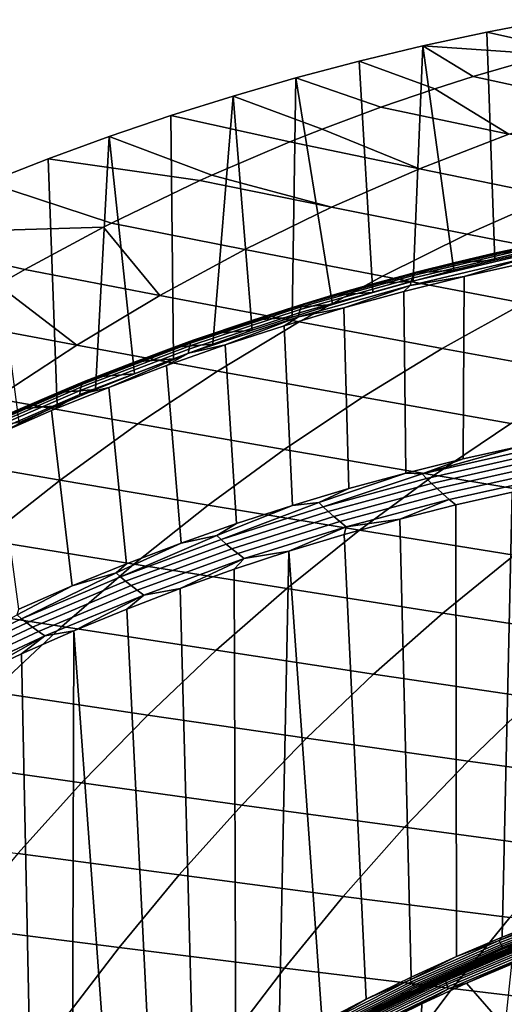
# Model space of a CAD drawing. Header units: metres. Extents: x -240 to 45, y -77 to 27.
# Tile 205 of 256: x -225.97 to -222.08, y 13.46 to 21.35. Entities that reach past the tile are written whole.
import ezdxf

# ---------------------------------------------------------------- set-up
doc = ezdxf.new("R2010")
doc.units = ezdxf.units.M
doc.layers.add('solid_102011X2', color=7, linetype='CONTINUOUS')

msp = doc.modelspace()

# ---------------------------------------------------------------- linework, layer by layer
at = {"layer": 'solid_102011X2'}
for points in [[(-221.708755, 21.347816, 276.568054), (-222.223923, 21.24888, 276.696503), (-221.585342, 21.106953, 277.825378), (-220.830841, 21.288668, 277.424194)], [(-221.830582, 19.495523, 276.59845), (-222.15976, 19.419834, 276.680511), (-222.223923, 21.24888, 276.696503), (-221.708755, 21.347816, 276.568054)], [(-222.223923, 21.24888, 276.696503), (-222.736816, 21.138071, 276.824402), (-221.725632, 21.069361, 277.899963), (-221.585342, 21.106953, 277.825378)], [(-222.15976, 19.419834, 276.680511), (-222.48732, 19.339031, 276.762177), (-222.736816, 21.138071, 276.824402), (-222.223923, 21.24888, 276.696503)], [(-222.736816, 21.138071, 276.824402), (-223.246826, 21.015537, 276.951538), (-222.640366, 20.7943, 278.386322), (-222.332825, 20.892637, 278.222809)], [(-222.813293, 19.253098, 276.843445), (-223.137726, 19.162016, 276.924347), (-223.246826, 21.015537, 276.951538), (-222.736816, 21.138071, 276.824402)], [(-222.48732, 19.339031, 276.762177), (-222.813293, 19.253098, 276.843445), (-222.736816, 21.138071, 276.824402)], [(-222.736816, 21.138071, 276.824402), (-222.332825, 20.892637, 278.222809), (-221.725632, 21.069361, 277.899963)], [(-223.246826, 21.015537, 276.951538), (-223.753433, 20.881374, 277.07785), (-223.072067, 20.646034, 278.615875), (-222.640366, 20.7943, 278.386322)], [(-223.137726, 19.162016, 276.924347), (-223.460785, 19.065748, 277.004883), (-223.753433, 20.881374, 277.07785), (-223.246826, 21.015537, 276.951538)], [(-221.725632, 21.069361, 277.899963), (-222.332825, 20.892637, 278.222809), (-221.32457, 20.674364, 279.943176)], [(-223.753433, 20.881374, 277.07785), (-224.25621, 20.735771, 277.203217), (-223.541275, 20.471081, 278.865356), (-223.072067, 20.646034, 278.615875)], [(-223.782593, 18.964245, 277.085144), (-224.102386, 18.857769, 277.164856), (-224.25621, 20.735771, 277.203217), (-223.753433, 20.881374, 277.07785)], [(-223.460785, 19.065748, 277.004883), (-223.782593, 18.964245, 277.085144), (-223.753433, 20.881374, 277.07785)], [(-221.32457, 20.674364, 279.943176), (-222.332825, 20.892637, 278.222809), (-222.640366, 20.7943, 278.386322), (-222.048721, 20.428923, 280.343933)], [(-222.640366, 20.7943, 278.386322), (-223.072067, 20.646034, 278.615875), (-222.048721, 20.428923, 280.343933)], [(-224.25621, 20.735771, 277.203217), (-224.754517, 20.578939, 277.327454), (-223.801941, 20.367538, 279.003967), (-223.541275, 20.471081, 278.865356)], [(-224.419586, 18.746517, 277.243958), (-224.734497, 18.630381, 277.322479), (-224.754517, 20.578939, 277.327454), (-224.25621, 20.735771, 277.203217)], [(-224.102386, 18.857769, 277.164856), (-224.419586, 18.746517, 277.243958), (-224.25621, 20.735771, 277.203217)], [(-222.048721, 20.428923, 280.343933), (-223.072067, 20.646034, 278.615875), (-223.541275, 20.471081, 278.865356), (-222.763611, 20.151966, 280.739532)], [(-224.754517, 20.578939, 277.327454), (-225.248459, 20.410896, 277.450623), (-224.426208, 20.100655, 279.335876), (-223.801941, 20.367538, 279.003967)], [(-224.734497, 18.630381, 277.322479), (-225.046997, 18.50946, 277.400391), (-225.248459, 20.410896, 277.450623), (-224.754517, 20.578939, 277.327454)], [(-223.541275, 20.471081, 278.865356), (-223.801941, 20.367538, 279.003967), (-222.763611, 20.151966, 280.739532)], [(-225.248459, 20.410896, 277.450623), (-225.738052, 20.231668, 277.572693), (-224.521317, 20.057606, 279.386444), (-224.426208, 20.100655, 279.335876)], [(-225.356934, 18.383862, 277.477661), (-225.664337, 18.25355, 277.554291), (-225.738052, 20.231668, 277.572693), (-225.248459, 20.410896, 277.450623)], [(-225.046997, 18.50946, 277.400391), (-225.356934, 18.383862, 277.477661), (-225.248459, 20.410896, 277.450623)], [(-222.763611, 20.151966, 280.739532), (-223.801941, 20.367538, 279.003967), (-224.426208, 20.100655, 279.335876), (-223.468155, 19.843943, 281.129395)], [(-220.990967, 20.208218, 282.064026), (-222.048721, 20.428923, 280.343933), (-222.763611, 20.151966, 280.739532), (-221.691269, 19.933151, 282.466034)], [(-225.738052, 20.231668, 277.572693), (-226.22287, 20.041445, 277.693573), (-225.229126, 19.716663, 279.762787), (-224.521317, 20.057606, 279.386444)], [(-225.664337, 18.25355, 277.554291), (-225.969482, 18.118412, 277.630371), (-226.22287, 20.041445, 277.693573), (-225.738052, 20.231668, 277.572693)], [(-221.691269, 19.933151, 282.466034), (-222.763611, 20.151966, 280.739532), (-223.468155, 19.843943, 281.129395), (-222.381332, 19.627401, 282.862122)], [(-223.468155, 19.843943, 281.129395), (-224.521317, 20.057606, 279.386444), (-225.229126, 19.716663, 279.762787), (-224.161255, 19.505314, 281.512939)], [(-224.426208, 20.100655, 279.335876), (-224.521317, 20.057606, 279.386444), (-223.468155, 19.843943, 281.129395)], [(-226.22287, 20.041445, 277.693573), (-227.176895, 19.628592, 277.931427), (-225.293076, 19.684034, 279.796814), (-225.229126, 19.716663, 279.762787)], [(-220.586884, 19.711678, 284.183899), (-221.691269, 19.933151, 282.466034), (-222.381332, 19.627401, 282.862122), (-221.262894, 19.408516, 284.585205)], [(-222.381332, 19.627401, 282.862122), (-223.468155, 19.843943, 281.129395), (-224.161255, 19.505314, 281.512939), (-223.060135, 19.29143, 283.25174)], [(-227.176895, 19.628592, 277.931427), (-225.924332, 19.345211, 280.132446), (-225.293076, 19.684034, 279.796814)], [(-225.293076, 19.684034, 279.796814), (-225.924332, 19.345211, 280.132446), (-224.841858, 19.136612, 281.889526)], [(-224.161255, 19.505314, 281.512939), (-225.229126, 19.716663, 279.762787), (-225.293076, 19.684034, 279.796814), (-224.841858, 19.136612, 281.889526)], [(-227.176895, 19.628592, 277.931427), (-228.107513, 19.174034, 278.163452), (-226.139847, 19.222387, 280.24704), (-225.924332, 19.345211, 280.132446)], [(-221.262894, 19.408516, 284.585205), (-222.381332, 19.627401, 282.862122), (-223.060135, 19.29143, 283.25174), (-221.927811, 19.075504, 284.979889)], [(-223.060135, 19.29143, 283.25174), (-224.161255, 19.505314, 281.512939), (-224.841858, 19.136612, 281.889526), (-223.726608, 18.925768, 283.634277)], [(-222.822235, 19.277077, 275.598694), (-222.812546, 19.298496, 275.649719), (-221.905579, 19.511232, 275.423584), (-221.916229, 19.489689, 275.372803)], [(-222.812546, 19.298496, 275.649719), (-222.80159, 19.313986, 275.702576), (-221.893921, 19.526812, 275.476257), (-221.905579, 19.511232, 275.423584)], [(-222.80159, 19.313986, 275.702576), (-222.789474, 19.323351, 275.756592), (-221.881378, 19.536232, 275.530182), (-221.893921, 19.526812, 275.476257)], [(-221.881378, 19.536232, 275.530182), (-222.789474, 19.323351, 275.756592), (-222.162399, 19.475012, 275.657928)], [(-222.488953, 19.39843, 275.739349), (-222.15976, 19.419834, 276.680511), (-221.830582, 19.495523, 276.59845), (-222.162399, 19.475012, 275.657928)], [(-222.162399, 19.475012, 275.657928), (-221.830582, 19.495523, 276.59845), (-221.499954, 19.566032, 276.515991), (-221.834412, 19.546486, 275.576141)], [(-221.881378, 19.536232, 275.530182), (-222.162399, 19.475012, 275.657928), (-221.834412, 19.546486, 275.576141)], [(-222.837296, 19.217594, 275.504669), (-222.830521, 19.249994, 275.55014), (-221.925751, 19.462452, 275.324554), (-221.93399, 19.429865, 275.279449)], [(-221.93399, 19.429865, 275.279449), (-222.404678, 19.288736, 275.353912), (-222.837296, 19.217594, 275.504669)], [(-222.830521, 19.249994, 275.55014), (-222.822235, 19.277077, 275.598694), (-221.916229, 19.489689, 275.372803), (-221.925751, 19.462452, 275.324554)], [(-222.813995, 19.316765, 275.820374), (-222.48732, 19.339031, 276.762177), (-222.15976, 19.419834, 276.680511), (-222.488953, 19.39843, 275.739349)], [(-222.789474, 19.323351, 275.756592), (-222.488953, 19.39843, 275.739349), (-222.162399, 19.475012, 275.657928)], [(-221.93399, 19.429865, 275.279449), (-221.91684, 19.397684, 275.2323), (-222.404678, 19.288736, 275.353912)], [(-224.841858, 19.136612, 281.889526), (-225.924332, 19.345211, 280.132446), (-226.139847, 19.222387, 280.24704), (-225.508896, 18.73843, 282.258636)], [(-223.137436, 19.230055, 275.901031), (-222.813293, 19.253098, 276.843445), (-222.48732, 19.339031, 276.762177), (-222.813995, 19.316765, 275.820374)], [(-222.789474, 19.323351, 275.756592), (-222.813995, 19.316765, 275.820374), (-222.488953, 19.39843, 275.739349)], [(-221.951828, 17.928789, 273.687744), (-222.414169, 17.826365, 273.80304), (-222.404678, 19.288736, 275.353912), (-221.91684, 19.397684, 275.2323)], [(-221.927811, 19.075504, 284.979889), (-223.060135, 19.29143, 283.25174), (-223.726608, 18.925768, 283.634277), (-222.580597, 18.713177, 285.367371)], [(-223.725647, 18.997839, 275.773315), (-223.718582, 19.024706, 275.822174), (-222.822235, 19.277077, 275.598694), (-222.830521, 19.249994, 275.55014)], [(-223.718582, 19.024706, 275.822174), (-223.709869, 19.045956, 275.873444), (-222.812546, 19.298496, 275.649719), (-222.822235, 19.277077, 275.598694)], [(-223.709869, 19.045956, 275.873444), (-223.699615, 19.061319, 275.926483), (-222.80159, 19.313986, 275.702576), (-222.812546, 19.298496, 275.649719)], [(-223.699615, 19.061319, 275.926483), (-223.687927, 19.07061, 275.980591), (-222.789474, 19.323351, 275.756592), (-222.80159, 19.313986, 275.702576)], [(-222.789474, 19.323351, 275.756592), (-223.687927, 19.07061, 275.980591), (-222.813995, 19.316765, 275.820374)], [(-223.687927, 19.07061, 275.980591), (-223.137436, 19.230055, 275.901031), (-222.813995, 19.316765, 275.820374)], [(-222.414169, 17.826365, 273.80304), (-222.873322, 17.712996, 273.917511), (-222.889206, 19.168411, 275.474731), (-222.404678, 19.288736, 275.353912)], [(-222.837296, 19.217594, 275.504669), (-222.404678, 19.288736, 275.353912), (-222.889206, 19.168411, 275.474731)], [(-226.139847, 19.222387, 280.24704), (-226.605774, 18.943897, 280.494781), (-225.508896, 18.73843, 282.258636)], [(-223.730957, 18.965694, 275.727478), (-223.725647, 18.997839, 275.773315), (-222.830521, 19.249994, 275.55014), (-222.837296, 19.217594, 275.504669)], [(-222.837296, 19.217594, 275.504669), (-223.370102, 19.036823, 275.594666), (-223.730957, 18.965694, 275.727478)], [(-223.687927, 19.07061, 275.980591), (-223.459152, 19.138338, 275.981232), (-223.137436, 19.230055, 275.901031)], [(-223.459152, 19.138338, 275.981232), (-223.137726, 19.162016, 276.924347), (-222.813293, 19.253098, 276.843445), (-223.137436, 19.230055, 275.901031)], [(-222.837296, 19.217594, 275.504669), (-222.889206, 19.168411, 275.474731), (-223.370102, 19.036823, 275.594666)], [(-223.726608, 18.925768, 283.634277), (-224.841858, 19.136612, 281.889526), (-225.508896, 18.73843, 282.258636), (-224.379745, 18.531006, 284.009155)], [(-223.779099, 19.041641, 276.061005), (-223.460785, 19.065748, 277.004883), (-223.137726, 19.162016, 276.924347), (-223.459152, 19.138338, 275.981232)], [(-223.687927, 19.07061, 275.980591), (-223.779099, 19.041641, 276.061005), (-223.459152, 19.138338, 275.981232)], [(-222.873322, 17.712996, 273.917511), (-223.328979, 17.588789, 274.031128), (-223.370102, 19.036823, 275.594666), (-222.889206, 19.168411, 275.474731)], [(-224.609467, 18.706244, 275.993683), (-224.603622, 18.732836, 276.042847), (-223.718582, 19.024706, 275.822174), (-223.725647, 18.997839, 275.773315)], [(-224.603622, 18.732836, 276.042847), (-224.595871, 18.753868, 276.09436), (-223.709869, 19.045956, 275.873444), (-223.718582, 19.024706, 275.822174)], [(-224.595871, 18.753868, 276.09436), (-224.586304, 18.769075, 276.147552), (-223.699615, 19.061319, 275.926483), (-223.709869, 19.045956, 275.873444)], [(-224.586304, 18.769075, 276.147552), (-224.575027, 18.778269, 276.201782), (-223.687927, 19.07061, 275.980591), (-223.699615, 19.061319, 275.926483)], [(-223.687927, 19.07061, 275.980591), (-224.575027, 18.778269, 276.201782), (-223.779099, 19.041641, 276.061005)], [(-224.575027, 18.778269, 276.201782), (-224.097137, 18.940014, 276.14032), (-223.779099, 19.041641, 276.061005)], [(-224.097137, 18.940014, 276.14032), (-223.782593, 18.964245, 277.085144), (-223.460785, 19.065748, 277.004883), (-223.779099, 19.041641, 276.061005)], [(-223.328979, 17.588789, 274.031128), (-223.780792, 17.453871, 274.143768), (-223.847092, 18.894102, 275.713593), (-223.370102, 19.036823, 275.594666)], [(-223.730957, 18.965694, 275.727478), (-223.370102, 19.036823, 275.594666), (-223.847092, 18.894102, 275.713593)], [(-220.766373, 18.858021, 286.69809), (-221.927811, 19.075504, 284.979889), (-222.580597, 18.713177, 285.367371), (-221.405914, 18.499289, 287.0896)], [(-225.508896, 18.73843, 282.258636), (-226.605774, 18.943897, 280.494781), (-226.964539, 18.716991, 280.685547), (-226.161377, 18.311365, 282.619659)], [(-224.613312, 18.674427, 275.947479), (-224.609467, 18.706244, 275.993683), (-223.725647, 18.997839, 275.773315), (-223.730957, 18.965694, 275.727478)], [(-223.730957, 18.965694, 275.727478), (-224.31987, 18.740377, 275.831451), (-224.613312, 18.674427, 275.947479)], [(-224.413208, 18.833494, 276.219116), (-224.102386, 18.857769, 277.164856), (-223.782593, 18.964245, 277.085144), (-224.097137, 18.940014, 276.14032)], [(-223.730957, 18.965694, 275.727478), (-223.847092, 18.894102, 275.713593), (-224.31987, 18.740377, 275.831451)], [(-224.575027, 18.778269, 276.201782), (-224.413208, 18.833494, 276.219116), (-224.097137, 18.940014, 276.14032)], [(-222.580597, 18.713177, 285.367371), (-223.726608, 18.925768, 283.634277), (-224.379745, 18.531006, 284.009155), (-223.220276, 18.322121, 285.74704)], [(-223.780792, 17.453871, 274.143768), (-224.2285, 17.308376, 274.255402), (-224.31987, 18.740377, 275.831451), (-223.847092, 18.894102, 275.713593)], [(-224.727219, 18.72212, 276.297394), (-224.419586, 18.746517, 277.243958), (-224.102386, 18.857769, 277.164856), (-224.413208, 18.833494, 276.219116)], [(-224.575027, 18.778269, 276.201782), (-224.727219, 18.72212, 276.297394), (-224.413208, 18.833494, 276.219116)], [(-224.379745, 18.531006, 284.009155), (-225.508896, 18.73843, 282.258636), (-226.161377, 18.311365, 282.619659), (-225.018539, 18.107742, 284.375763)], [(-225.482666, 18.34411, 276.164246), (-225.48027, 18.375528, 276.210785), (-224.609467, 18.706244, 275.993683), (-224.613312, 18.674427, 275.947479)], [(-225.48027, 18.375528, 276.210785), (-225.475632, 18.401787, 276.260254), (-224.603622, 18.732836, 276.042847), (-224.609467, 18.706244, 275.993683)], [(-225.475632, 18.401787, 276.260254), (-225.468842, 18.422554, 276.312012), (-224.595871, 18.753868, 276.09436), (-224.603622, 18.732836, 276.042847)], [(-225.468842, 18.422554, 276.312012), (-225.459961, 18.437569, 276.365387), (-224.586304, 18.769075, 276.147552), (-224.595871, 18.753868, 276.09436)], [(-225.459961, 18.437569, 276.365387), (-225.449112, 18.446646, 276.419708), (-224.575027, 18.778269, 276.201782), (-224.586304, 18.769075, 276.147552)], [(-224.575027, 18.778269, 276.201782), (-225.449112, 18.446646, 276.419708), (-224.727219, 18.72212, 276.297394)], [(-225.449112, 18.446646, 276.419708), (-225.039062, 18.60594, 276.375153), (-224.727219, 18.72212, 276.297394)], [(-225.039062, 18.60594, 276.375153), (-224.734497, 18.630381, 277.322479), (-224.419586, 18.746517, 277.243958), (-224.727219, 18.72212, 276.297394)], [(-224.671783, 17.152447, 274.365906), (-224.788101, 18.575777, 275.948181), (-224.31987, 18.740377, 275.831451), (-224.2285, 17.308376, 274.255402)], [(-224.613312, 18.674427, 275.947479), (-224.31987, 18.740377, 275.831451), (-224.788101, 18.575777, 275.948181)], [(-221.405914, 18.499289, 287.0896), (-222.580597, 18.713177, 285.367371), (-223.220276, 18.322121, 285.74704), (-222.032578, 18.112188, 287.473206)], [(-224.613312, 18.674427, 275.947479), (-225.251511, 18.400457, 276.063721), (-225.482666, 18.34411, 276.164246)], [(-225.348679, 18.485001, 276.452332), (-225.046997, 18.50946, 277.400391), (-224.734497, 18.630381, 277.322479), (-225.039062, 18.60594, 276.375153)], [(-224.613312, 18.674427, 275.947479), (-224.788101, 18.575777, 275.948181), (-225.251511, 18.400457, 276.063721)], [(-225.449112, 18.446646, 276.419708), (-225.348679, 18.485001, 276.452332), (-225.039062, 18.60594, 276.375153)], [(-225.110352, 16.986231, 274.475281), (-225.251511, 18.400457, 276.063721), (-224.788101, 18.575777, 275.948181), (-224.671783, 17.152447, 274.365906)], [(-225.655975, 18.359344, 276.528961), (-225.356934, 18.383862, 277.477661), (-225.046997, 18.50946, 277.400391), (-225.348679, 18.485001, 276.452332)], [(-225.449112, 18.446646, 276.419708), (-225.655975, 18.359344, 276.528961), (-225.348679, 18.485001, 276.452332)], [(-223.220276, 18.322121, 285.74704), (-224.379745, 18.531006, 284.009155), (-225.018539, 18.107742, 284.375763), (-223.845856, 17.902929, 286.118347)], [(-226.336334, 18.006134, 276.424225), (-226.332901, 18.031998, 276.473999), (-225.475632, 18.401787, 276.260254), (-225.48027, 18.375528, 276.210785)], [(-226.332901, 18.031998, 276.473999), (-226.327057, 18.052452, 276.52597), (-225.468842, 18.422554, 276.312012), (-225.475632, 18.401787, 276.260254)], [(-226.327057, 18.052452, 276.52597), (-226.318863, 18.067242, 276.579529), (-225.459961, 18.437569, 276.365387), (-225.468842, 18.422554, 276.312012)], [(-226.318863, 18.067242, 276.579529), (-226.308426, 18.076181, 276.633942), (-225.449112, 18.446646, 276.419708), (-225.459961, 18.437569, 276.365387)], [(-225.449112, 18.446646, 276.419708), (-226.308426, 18.076181, 276.633942), (-225.655975, 18.359344, 276.528961)], [(-225.54393, 16.809879, 274.583374), (-225.709793, 18.21456, 276.177979), (-225.251511, 18.400457, 276.063721), (-225.110352, 16.986231, 274.475281)], [(-225.482666, 18.34411, 276.164246), (-225.251511, 18.400457, 276.063721), (-225.709793, 18.21456, 276.177979)], [(-225.018539, 18.107742, 284.375763), (-226.161377, 18.311365, 282.619659), (-226.798264, 17.856087, 282.972076), (-225.642014, 17.656645, 284.733582)], [(-226.337311, 17.975187, 276.377319), (-226.336334, 18.006134, 276.424225), (-225.48027, 18.375528, 276.210785), (-225.482666, 18.34411, 276.164246)], [(-225.482666, 18.34411, 276.164246), (-226.162674, 18.01825, 276.290894), (-226.337311, 17.975187, 276.377319)], [(-226.308426, 18.076181, 276.633942), (-225.960846, 18.229025, 276.60498), (-225.655975, 18.359344, 276.528961)], [(-225.482666, 18.34411, 276.164246), (-225.709793, 18.21456, 276.177979), (-226.162674, 18.01825, 276.290894)], [(-225.960846, 18.229025, 276.60498), (-225.664337, 18.25355, 277.554291), (-225.356934, 18.383862, 277.477661), (-225.655975, 18.359344, 276.528961)], [(-222.032578, 18.112188, 287.473206), (-223.220276, 18.322121, 285.74704), (-223.845856, 17.902929, 286.118347), (-222.645401, 17.697304, 287.848328)], [(-226.263245, 18.094091, 276.680359), (-225.969482, 18.118412, 277.630371), (-225.664337, 18.25355, 277.554291), (-225.960846, 18.229025, 276.60498)], [(-226.308426, 18.076181, 276.633942), (-226.263245, 18.094091, 276.680359), (-225.960846, 18.229025, 276.60498)], [(-225.972229, 16.623543, 274.690155), (-226.162674, 18.01825, 276.290894), (-225.709793, 18.21456, 276.177979), (-225.54393, 16.809879, 274.583374)], [(-223.845856, 17.902929, 286.118347), (-225.018539, 18.107742, 284.375763), (-225.642014, 17.656645, 284.733582), (-224.456375, 17.456264, 286.480713)], [(-220.818741, 17.901621, 289.188416), (-222.032578, 18.112188, 287.473206), (-222.645401, 17.697304, 287.848328), (-221.419266, 17.491255, 289.566589)], [(-222.741241, 17.706274, 273.846252), (-222.414169, 17.826365, 273.80304), (-221.951828, 17.928789, 273.687744)], [(-221.904556, 17.89806, 273.637665), (-222.741241, 17.706274, 273.846252), (-221.951828, 17.928789, 273.687744)], [(-225.642014, 17.656645, 284.733582), (-226.798264, 17.856087, 282.972076), (-227.418594, 17.373316, 283.315308), (-226.249237, 17.178429, 285.082062)], [(-222.645401, 17.697304, 287.848328), (-223.845856, 17.902929, 286.118347), (-224.456375, 17.456264, 286.480713), (-223.243439, 17.255301, 288.214386)], [(-221.869873, 17.860138, 273.59552), (-222.706192, 17.669962, 273.804016), (-222.741241, 17.706274, 273.846252), (-221.904556, 17.89806, 273.637665)], [(-221.830475, 17.819429, 273.557678), (-222.666412, 17.630995, 273.766113), (-222.706192, 17.669962, 273.804016), (-221.869873, 17.860138, 273.59552)], [(-222.741241, 17.706274, 273.846252), (-222.873322, 17.712996, 273.917511), (-222.414169, 17.826365, 273.80304)], [(-221.786926, 17.776419, 273.524658), (-222.622452, 17.589834, 273.733002), (-222.666412, 17.630995, 273.766113), (-221.830475, 17.819429, 273.557678)], [(-221.739822, 17.731623, 273.496887), (-222.574936, 17.546974, 273.705109), (-222.622452, 17.589834, 273.733002), (-221.786926, 17.776419, 273.524658)], [(-223.56929, 17.4779, 274.052734), (-223.328979, 17.588789, 274.031128), (-222.873322, 17.712996, 273.917511)], [(-223.533905, 17.443169, 274.010406), (-223.56929, 17.4779, 274.052734), (-222.873322, 17.712996, 273.917511), (-222.741241, 17.706274, 273.846252)], [(-222.706192, 17.669962, 273.804016), (-223.533905, 17.443169, 274.010406), (-222.741241, 17.706274, 273.846252)], [(-221.419266, 17.491255, 289.566589), (-222.645401, 17.697304, 287.848328), (-223.243439, 17.255301, 288.214386), (-222.005295, 17.054102, 289.935577)], [(-221.689743, 17.685598, 273.474731), (-222.524445, 17.502951, 273.682831), (-222.574936, 17.546974, 273.705109), (-221.739822, 17.731623, 273.496887)], [(-222.524445, 17.502951, 273.682831), (-221.689743, 17.685598, 273.474731), (-222.020111, 17.560892, 273.553864), (-222.472351, 17.458197, 273.666626)], [(-224.456375, 17.456264, 286.480713), (-225.642014, 17.656645, 284.733582), (-226.249237, 17.178429, 285.082062), (-225.050949, 16.982841, 286.833557)], [(-222.666412, 17.630995, 273.766113), (-223.49379, 17.405914, 273.972382), (-223.533905, 17.443169, 274.010406), (-222.706192, 17.669962, 273.804016)], [(-222.622452, 17.589834, 273.733002), (-223.449493, 17.366573, 273.939209), (-223.49379, 17.405914, 273.972382), (-222.666412, 17.630995, 273.766113)], [(-223.56929, 17.4779, 274.052734), (-223.780792, 17.453871, 274.143768), (-223.328979, 17.588789, 274.031128)], [(-222.574936, 17.546974, 273.705109), (-223.401627, 17.325617, 273.911224), (-223.449493, 17.366573, 273.939209), (-222.622452, 17.589834, 273.733002)], [(-222.524445, 17.502951, 273.682831), (-223.350769, 17.283556, 273.888855), (-223.401627, 17.325617, 273.911224), (-222.574936, 17.546974, 273.705109)], [(-222.100296, 13.994576, 273.573853), (-222.467712, 13.838311, 273.665466), (-222.472351, 17.458197, 273.666626), (-222.020111, 17.560892, 273.553864)], [(-221.728806, 14.140899, 273.481232), (-222.100296, 13.994576, 273.573853), (-222.020111, 17.560892, 273.553864)], [(-223.243439, 17.255301, 288.214386), (-224.456375, 17.456264, 286.480713), (-225.050949, 16.982841, 286.833557), (-223.825821, 16.786879, 288.570831)], [(-224.351471, 17.180017, 274.214233), (-224.387131, 17.213196, 274.256622), (-223.780792, 17.453871, 274.143768), (-223.56929, 17.4779, 274.052734)], [(-224.387131, 17.213196, 274.256622), (-224.2285, 17.308376, 274.255402), (-223.780792, 17.453871, 274.143768)], [(-223.533905, 17.443169, 274.010406), (-224.351471, 17.180017, 274.214233), (-223.56929, 17.4779, 274.052734)], [(-223.49379, 17.405914, 273.972382), (-224.311066, 17.144444, 274.176178), (-224.351471, 17.180017, 274.214233), (-223.533905, 17.443169, 274.010406)], [(-222.524445, 17.502951, 273.682831), (-222.921387, 17.344835, 273.778564), (-223.350769, 17.283556, 273.888855)], [(-222.524445, 17.502951, 273.682831), (-222.472351, 17.458197, 273.666626), (-222.921387, 17.344835, 273.778564)], [(-222.467712, 13.838311, 273.665466), (-222.830627, 13.672329, 273.755951), (-222.921387, 17.344835, 273.778564), (-222.472351, 17.458197, 273.666626)], [(-223.449493, 17.366573, 273.939209), (-224.266479, 17.106886, 274.142883), (-224.311066, 17.144444, 274.176178), (-223.49379, 17.405914, 273.972382)], [(-223.401627, 17.325617, 273.911224), (-224.218307, 17.067795, 274.114868), (-224.266479, 17.106886, 274.142883), (-223.449493, 17.366573, 273.939209)], [(-224.387131, 17.213196, 274.256622), (-224.671783, 17.152447, 274.365906), (-224.2285, 17.308376, 274.255402)], [(-223.350769, 17.283556, 273.888855), (-224.167145, 17.027658, 274.092407), (-224.218307, 17.067795, 274.114868), (-223.401627, 17.325617, 273.911224)], [(-222.830627, 13.672329, 273.755951), (-223.188919, 13.496676, 273.845276), (-223.366898, 17.220942, 273.889648), (-222.921387, 17.344835, 273.778564)], [(-223.350769, 17.283556, 273.888855), (-222.921387, 17.344835, 273.778564), (-223.366898, 17.220942, 273.889648)], [(-225.157303, 16.880825, 274.415161), (-225.193192, 16.912476, 274.457611), (-224.671783, 17.152447, 274.365906), (-224.387131, 17.213196, 274.256622)], [(-224.351471, 17.180017, 274.214233), (-225.157303, 16.880825, 274.415161), (-224.387131, 17.213196, 274.256622)], [(-223.350769, 17.283556, 273.888855), (-223.808594, 17.08662, 273.999786), (-224.167145, 17.027658, 274.092407)], [(-222.005295, 17.054102, 289.935577), (-223.243439, 17.255301, 288.214386), (-223.825821, 16.786879, 288.570831), (-222.575928, 16.590864, 290.294891)], [(-223.350769, 17.283556, 273.888855), (-223.366898, 17.220942, 273.889648), (-223.808594, 17.08662, 273.999786)], [(-223.188919, 13.496676, 273.845276), (-223.542206, 13.311574, 273.93335), (-223.808594, 17.08662, 273.999786), (-223.366898, 17.220942, 273.889648)], [(-225.050949, 16.982841, 286.833557), (-226.249237, 17.178429, 285.082062), (-226.839249, 16.673817, 285.420685), (-225.628616, 16.483376, 287.176392)], [(-225.193192, 16.912476, 274.457611), (-225.110352, 16.986231, 274.475281), (-224.671783, 17.152447, 274.365906)], [(-224.311066, 17.144444, 274.176178), (-225.116653, 16.846899, 274.377014), (-225.157303, 16.880825, 274.415161), (-224.351471, 17.180017, 274.214233)], [(-224.266479, 17.106886, 274.142883), (-225.071823, 16.81109, 274.343689), (-225.116653, 16.846899, 274.377014), (-224.311066, 17.144444, 274.176178)], [(-224.218307, 17.067795, 274.114868), (-225.023392, 16.77383, 274.315582), (-225.071823, 16.81109, 274.343689), (-224.266479, 17.106886, 274.142883)], [(-224.167145, 17.027658, 274.092407), (-224.971985, 16.735579, 274.293091), (-225.023392, 16.77383, 274.315582), (-224.218307, 17.067795, 274.114868)], [(-223.890366, 13.117105, 274.020172), (-224.233047, 12.913481, 274.105591), (-224.24617, 16.942022, 274.108887), (-223.808594, 17.08662, 273.999786)], [(-224.167145, 17.027658, 274.092407), (-223.808594, 17.08662, 273.999786), (-224.24617, 16.942022, 274.108887)], [(-223.542206, 13.311574, 273.93335), (-223.890366, 13.117105, 274.020172), (-223.808594, 17.08662, 273.999786)], [(-220.743896, 16.853025, 291.64505), (-222.005295, 17.054102, 289.935577), (-222.575928, 16.590864, 290.294891), (-221.303268, 16.395123, 292.006561)], [(-223.825821, 16.786879, 288.570831), (-225.050949, 16.982841, 286.833557), (-225.628616, 16.483376, 287.176392), (-224.391617, 16.292753, 288.917114)], [(-225.193192, 16.912476, 274.457611), (-225.54393, 16.809879, 274.583374), (-225.110352, 16.986231, 274.475281)], [(-224.167145, 17.027658, 274.092407), (-224.679352, 16.787275, 274.216888), (-224.971985, 16.735579, 274.293091)], [(-224.167145, 17.027658, 274.092407), (-224.24617, 16.942022, 274.108887), (-224.679352, 16.787275, 274.216888)], [(-225.949829, 16.545902, 274.612762), (-225.985931, 16.576054, 274.655243), (-225.54393, 16.809879, 274.583374), (-225.193192, 16.912476, 274.457611)], [(-225.157303, 16.880825, 274.415161), (-225.949829, 16.545902, 274.612762), (-225.193192, 16.912476, 274.457611)], [(-224.233047, 12.913481, 274.105591), (-224.570068, 12.700831, 274.189636), (-224.679352, 16.787275, 274.216888), (-224.24617, 16.942022, 274.108887)], [(-225.116653, 16.846899, 274.377014), (-225.908981, 16.513596, 274.574554), (-225.949829, 16.545902, 274.612762), (-225.157303, 16.880825, 274.415161)], [(-225.071823, 16.81109, 274.343689), (-225.863937, 16.479507, 274.541199), (-225.908981, 16.513596, 274.574554), (-225.116653, 16.846899, 274.377014)], [(-225.985931, 16.576054, 274.655243), (-225.972229, 16.623543, 274.690155), (-225.54393, 16.809879, 274.583374)], [(-225.023392, 16.77383, 274.315582), (-225.815308, 16.444042, 274.513031), (-225.863937, 16.479507, 274.541199), (-225.071823, 16.81109, 274.343689)], [(-224.971985, 16.735579, 274.293091), (-225.763702, 16.407644, 274.490479), (-225.815308, 16.444042, 274.513031), (-225.023392, 16.77383, 274.315582)], [(-224.971985, 16.735579, 274.293091), (-225.531403, 16.447933, 274.429321), (-225.763702, 16.407644, 274.490479)], [(-224.971985, 16.735579, 274.293091), (-225.107864, 16.622534, 274.32373), (-225.531403, 16.447933, 274.429321)], [(-224.570068, 12.700831, 274.189636), (-224.901184, 12.47933, 274.272186), (-225.107864, 16.622534, 274.32373), (-224.679352, 16.787275, 274.216888)], [(-224.971985, 16.735579, 274.293091), (-224.679352, 16.787275, 274.216888), (-225.107864, 16.622534, 274.32373)], [(-222.575928, 16.590864, 290.294891), (-223.825821, 16.786879, 288.570831), (-224.391617, 16.292753, 288.917114), (-223.130325, 16.102245, 290.643951)], [(-225.628616, 16.483376, 287.176392), (-226.839249, 16.673817, 285.420685), (-227.411179, 16.143602, 285.748871), (-226.188538, 15.958653, 287.508667)], [(-225.949829, 16.545902, 274.612762), (-226.727478, 16.175615, 274.806641), (-225.985931, 16.576054, 274.655243)], [(-224.901184, 12.47933, 274.272186), (-225.226151, 12.249177, 274.35321), (-225.531403, 16.447933, 274.429321), (-225.107864, 16.622534, 274.32373)], [(-221.303268, 16.395123, 292.006561), (-222.575928, 16.590864, 290.294891), (-223.130325, 16.102245, 290.643951), (-221.846695, 15.912147, 292.357727)], [(-225.908981, 16.513596, 274.574554), (-226.686462, 16.144897, 274.768402), (-226.727478, 16.175615, 274.806641), (-225.949829, 16.545902, 274.612762)], [(-225.863937, 16.479507, 274.541199), (-226.641251, 16.112497, 274.734985), (-226.686462, 16.144897, 274.768402), (-225.908981, 16.513596, 274.574554)], [(-225.815308, 16.444042, 274.513031), (-226.592453, 16.078793, 274.706787), (-226.641251, 16.112497, 274.734985), (-225.863937, 16.479507, 274.541199)], [(-225.763702, 16.407644, 274.490479), (-226.54068, 16.044209, 274.684204), (-226.592453, 16.078793, 274.706787), (-225.815308, 16.444042, 274.513031)], [(-224.391617, 16.292753, 288.917114), (-225.628616, 16.483376, 287.176392), (-226.188538, 15.958653, 287.508667), (-224.940002, 15.773702, 289.252747)], [(-225.544785, 12.010501, 274.432648), (-225.856812, 11.763567, 274.510437), (-225.949738, 16.263647, 274.53363), (-225.531403, 16.447933, 274.429321)], [(-225.763702, 16.407644, 274.490479), (-225.531403, 16.447933, 274.429321), (-225.949738, 16.263647, 274.53363)], [(-225.226151, 12.249177, 274.35321), (-225.544785, 12.010501, 274.432648), (-225.531403, 16.447933, 274.429321)], [(-225.763702, 16.407644, 274.490479), (-226.362595, 16.069826, 274.636566), (-226.54068, 16.044209, 274.684204)], [(-225.763702, 16.407644, 274.490479), (-225.949738, 16.263647, 274.53363), (-226.362595, 16.069826, 274.636566)], [(-225.856812, 11.763567, 274.510437), (-226.162094, 11.508464, 274.586578), (-226.362595, 16.069826, 274.636566), (-225.949738, 16.263647, 274.53363)], [(-223.130325, 16.102245, 290.643951), (-224.391617, 16.292753, 288.917114), (-224.940002, 15.773702, 289.252747), (-223.667633, 15.589015, 290.982239)], [(-221.846695, 15.912147, 292.357727), (-223.130325, 16.102245, 290.643951), (-223.667633, 15.589015, 290.982239), (-222.373367, 15.404861, 292.698059)], [(-224.940002, 15.773702, 289.252747), (-226.188538, 15.958653, 287.508667), (-226.729858, 15.409501, 287.829865), (-225.470139, 15.230541, 289.577179)], [(-220.542679, 15.722754, 294.059235), (-221.846695, 15.912147, 292.357727), (-222.373367, 15.404861, 292.698059), (-221.059158, 15.221511, 294.401031)], [(-223.667633, 15.589015, 290.982239), (-224.940002, 15.773702, 289.252747), (-225.470139, 15.230541, 289.577179), (-224.187042, 15.051982, 291.309235)], [(-222.373367, 15.404861, 292.698059), (-223.667633, 15.589015, 290.982239), (-224.187042, 15.051982, 291.309235), (-222.882507, 14.874066, 293.027039)], [(-225.470139, 15.230541, 289.577179), (-226.729858, 15.409501, 287.829865), (-227.25174, 14.836751, 288.139557), (-225.981216, 14.664096, 289.889923)], [(-221.059158, 15.221511, 294.401031), (-222.373367, 15.404861, 292.698059), (-222.882507, 14.874066, 293.027039), (-221.558426, 14.697038, 294.731445)], [(-224.187042, 15.051982, 291.309235), (-225.470139, 15.230541, 289.577179), (-225.981216, 14.664096, 289.889923), (-224.687759, 14.491962, 291.624451)], [(-222.882507, 14.874066, 293.027039), (-224.187042, 15.051982, 291.309235), (-224.687759, 14.491962, 291.624451), (-223.373306, 14.320567, 293.344177)], [(-221.558426, 14.697038, 294.731445), (-222.882507, 14.874066, 293.027039), (-223.373306, 14.320567, 293.344177), (-222.039734, 14.150129, 295.049927)], [(-224.687759, 14.491962, 291.624451), (-225.981216, 14.664096, 289.889923), (-226.472473, 14.075252, 290.190521), (-225.169052, 13.90983, 291.927429)], [(-223.373306, 14.320567, 293.344177), (-224.687759, 14.491962, 291.624451), (-225.169052, 13.90983, 291.927429), (-223.845047, 13.745229, 293.648956)], [(-222.039734, 14.150129, 295.049927), (-223.373306, 14.320567, 293.344177), (-223.845047, 13.745229, 293.648956), (-222.50235, 13.581642, 295.356049)], [(-222.124451, 13.965946, 273.581421), (-221.728806, 14.140899, 273.481232), (-221.397598, 14.243428, 273.400177)], [(-222.124451, 13.965946, 273.581421), (-221.397598, 14.243428, 273.400177), (-221.39122, 14.227472, 273.403229), (-222.117294, 13.950292, 273.584259)], [(-222.117294, 13.950292, 273.584259), (-221.39122, 14.227472, 273.403229), (-221.384476, 14.2125, 273.409119), (-222.109802, 13.9356, 273.589966)], [(-222.109802, 13.9356, 273.589966), (-221.384476, 14.2125, 273.409119), (-221.377579, 14.198966, 273.417725), (-222.102234, 13.922321, 273.598389)], [(-220.68895, 13.980868, 296.742676), (-222.039734, 14.150129, 295.049927), (-222.50235, 13.581642, 295.356049), (-221.142838, 13.419267, 297.049622)], [(-222.124451, 13.965946, 273.581421), (-222.100296, 13.994576, 273.573853), (-221.728806, 14.140899, 273.481232)], [(-222.102234, 13.922321, 273.598389), (-221.377579, 14.198966, 273.417725), (-221.370728, 14.187282, 273.428711), (-222.094803, 13.910857, 273.609253)], [(-222.094803, 13.910857, 273.609253), (-221.370728, 14.187282, 273.428711), (-221.36412, 14.177804, 273.441803), (-222.087738, 13.901558, 273.622223)], [(-222.087738, 13.901558, 273.622223), (-221.36412, 14.177804, 273.441803), (-221.864487, 13.982041, 273.582855)], [(-225.169052, 13.90983, 291.927429), (-226.472473, 14.075252, 290.190521), (-226.943176, 13.464928, 290.478546), (-225.630188, 13.306496, 292.217712)], [(-222.571609, 13.682162, 273.759155), (-221.864487, 13.982041, 273.582855), (-221.858841, 13.977821, 273.598816), (-222.565765, 13.678029, 273.775055)], [(-222.087738, 13.901558, 273.622223), (-221.864487, 13.982041, 273.582855), (-222.571609, 13.682162, 273.759155)], [(-222.565765, 13.678029, 273.775055), (-221.858841, 13.977821, 273.598816), (-222.412201, 13.743359, 273.754669)], [(-222.554886, 13.67251, 273.786774), (-221.848404, 13.971851, 273.610626), (-221.849564, 13.964235, 273.593933), (-222.555679, 13.665054, 273.769958)], [(-221.848404, 13.971851, 273.610626), (-222.554886, 13.67251, 273.786774), (-222.552551, 13.677075, 273.804443), (-221.84584, 13.976514, 273.628235)], [(-221.84584, 13.976514, 273.628235), (-222.552551, 13.677075, 273.804443), (-221.856339, 13.972428, 273.649567)], [(-222.552551, 13.677075, 273.804443), (-222.040268, 13.898425, 273.695435), (-221.856339, 13.972428, 273.649567)], [(-222.124451, 13.965946, 273.581421), (-222.467712, 13.838311, 273.665466), (-222.100296, 13.994576, 273.573853)], [(-221.858841, 13.977821, 273.598816), (-222.230347, 13.822254, 273.70932), (-222.412201, 13.743359, 273.754669)], [(-221.858841, 13.977821, 273.598816), (-222.04744, 13.898709, 273.663727), (-222.230347, 13.822254, 273.70932)], [(-223.845047, 13.745229, 293.648956), (-225.169052, 13.90983, 291.927429), (-225.630188, 13.306496, 292.217712), (-224.297028, 13.14895, 293.940979)], [(-222.836533, 13.650383, 273.758942), (-222.467712, 13.838311, 273.665466), (-222.124451, 13.965946, 273.581421)], [(-222.836533, 13.650383, 273.758942), (-222.124451, 13.965946, 273.581421), (-222.117294, 13.950292, 273.584259), (-222.828598, 13.635071, 273.761597)], [(-222.828598, 13.635071, 273.761597), (-222.117294, 13.950292, 273.584259), (-222.109802, 13.9356, 273.589966), (-222.820389, 13.620701, 273.767151)], [(-222.820389, 13.620701, 273.767151), (-222.109802, 13.9356, 273.589966), (-222.102234, 13.922321, 273.598389), (-222.812164, 13.607712, 273.775391)], [(-222.812164, 13.607712, 273.775391), (-222.102234, 13.922321, 273.598389), (-222.094803, 13.910857, 273.609253), (-222.804169, 13.596498, 273.786102)], [(-222.804169, 13.596498, 273.786102), (-222.094803, 13.910857, 273.609253), (-222.087738, 13.901558, 273.622223), (-222.796646, 13.587402, 273.79895)], [(-222.796646, 13.587402, 273.79895), (-222.087738, 13.901558, 273.622223), (-222.571609, 13.682162, 273.759155)], [(-222.555679, 13.665054, 273.769958), (-221.849564, 13.964235, 273.593933), (-221.849319, 13.953926, 273.578674), (-222.554916, 13.654959, 273.754608)], [(-222.554916, 13.654959, 273.754608), (-221.849319, 13.953926, 273.578674), (-221.847641, 13.941271, 273.56543), (-222.552628, 13.642567, 273.74118)], [(-222.552628, 13.642567, 273.74118), (-221.847641, 13.941271, 273.56543), (-221.844604, 13.926698, 273.554626), (-222.548874, 13.628297, 273.730194)], [(-222.552551, 13.677075, 273.804443), (-222.22316, 13.821966, 273.741028), (-222.040268, 13.898425, 273.695435)], [(-222.548874, 13.628297, 273.730194), (-221.844604, 13.926698, 273.554626), (-221.840317, 13.910702, 273.5466), (-222.543793, 13.612633, 273.721985)], [(-222.543793, 13.612633, 273.721985), (-221.840317, 13.910702, 273.5466), (-221.8349, 13.893824, 273.541656), (-222.537567, 13.596105, 273.716858)], [(-222.537567, 13.596105, 273.716858), (-221.8349, 13.893824, 273.541656), (-221.828568, 13.876635, 273.539978), (-222.53038, 13.579271, 273.714935)], [(-222.04744, 13.898709, 273.663727), (-222.040268, 13.898425, 273.695435), (-222.22316, 13.821966, 273.741028), (-222.230347, 13.822254, 273.70932)], [(-222.836533, 13.650383, 273.758942), (-222.830627, 13.672329, 273.755951), (-222.467712, 13.838311, 273.665466)], [(-222.552551, 13.677075, 273.804443), (-222.404984, 13.74307, 273.786377), (-222.22316, 13.821966, 273.741028)], [(-222.53038, 13.579271, 273.714935), (-221.828568, 13.876635, 273.539978), (-222.38678, 13.623614, 273.682495)], [(-222.230347, 13.822254, 273.70932), (-222.22316, 13.821966, 273.741028), (-222.404984, 13.74307, 273.786377), (-222.412201, 13.743359, 273.754669)], [(-221.828568, 13.876635, 273.539978), (-222.024857, 13.777996, 273.592255), (-222.38678, 13.623614, 273.682495)], [(-222.50235, 13.581642, 295.356049), (-223.845047, 13.745229, 293.648956), (-224.297028, 13.14895, 293.940979), (-222.945587, 12.992463, 295.649323)], [(-222.412201, 13.743359, 273.754669), (-222.404984, 13.74307, 273.786377), (-222.585724, 13.661753, 273.831421), (-222.592941, 13.662041, 273.799744)], [(-222.565765, 13.678029, 273.775055), (-222.412201, 13.743359, 273.754669), (-222.592941, 13.662041, 273.799744)], [(-222.552551, 13.677075, 273.804443), (-222.585724, 13.661753, 273.831421), (-222.404984, 13.74307, 273.786377)], [(-222.079865, 13.270885, 273.717346), (-222.38678, 13.623614, 273.682495), (-222.024857, 13.777996, 273.592255)], [(-223.26297, 13.345538, 273.931519), (-222.571609, 13.682162, 273.759155), (-222.565765, 13.678029, 273.775055), (-223.256927, 13.341504, 273.947388)], [(-222.796646, 13.587402, 273.79895), (-222.571609, 13.682162, 273.759155), (-223.26297, 13.345538, 273.931519)], [(-223.256927, 13.341504, 273.947388), (-222.565765, 13.678029, 273.775055), (-223.128265, 13.403724, 273.933197)], [(-223.245667, 13.336455, 273.958893), (-222.554886, 13.67251, 273.786774), (-222.555679, 13.665054, 273.769958), (-223.246109, 13.329177, 273.941986)], [(-223.246109, 13.329177, 273.941986), (-222.555679, 13.665054, 273.769958), (-222.554916, 13.654959, 273.754608), (-223.244843, 13.319324, 273.926514)], [(-222.554886, 13.67251, 273.786774), (-223.245667, 13.336455, 273.958893), (-223.243561, 13.340911, 273.976624), (-222.552551, 13.677075, 273.804443)], [(-223.244843, 13.319324, 273.926514), (-222.554916, 13.654959, 273.754608), (-222.552628, 13.642567, 273.74118), (-223.241943, 13.307227, 273.912964)], [(-222.552551, 13.677075, 273.804443), (-223.243561, 13.340911, 273.976624), (-222.585724, 13.661753, 273.831421)], [(-223.243561, 13.340911, 273.976624), (-222.76532, 13.578029, 273.87616), (-222.585724, 13.661753, 273.831421)], [(-222.836533, 13.650383, 273.758942), (-223.188919, 13.496676, 273.845276), (-222.830627, 13.672329, 273.755951)], [(-222.565765, 13.678029, 273.775055), (-222.951004, 13.492208, 273.889008), (-223.128265, 13.403724, 273.933197)], [(-222.565765, 13.678029, 273.775055), (-222.772552, 13.578319, 273.844513), (-222.951004, 13.492208, 273.889008)], [(-222.565765, 13.678029, 273.775055), (-222.592941, 13.662041, 273.799744), (-222.772552, 13.578319, 273.844513)], [(-222.592941, 13.662041, 273.799744), (-222.585724, 13.661753, 273.831421), (-222.76532, 13.578029, 273.87616), (-222.772552, 13.578319, 273.844513)], [(-223.531906, 13.297482, 273.932343), (-223.188919, 13.496676, 273.845276), (-222.836533, 13.650383, 273.758942)], [(-223.531906, 13.297482, 273.932343), (-222.836533, 13.650383, 273.758942), (-222.828598, 13.635071, 273.761597), (-223.523224, 13.282554, 273.934784)], [(-223.523224, 13.282554, 273.934784), (-222.828598, 13.635071, 273.761597), (-222.820389, 13.620701, 273.767151), (-223.514313, 13.268544, 273.940155)], [(-223.514313, 13.268544, 273.940155), (-222.820389, 13.620701, 273.767151), (-222.812164, 13.607712, 273.775391), (-223.505432, 13.25588, 273.948242)], [(-223.505432, 13.25588, 273.948242), (-222.812164, 13.607712, 273.775391), (-222.804169, 13.596498, 273.786102), (-223.496887, 13.244947, 273.958832)], [(-223.496887, 13.244947, 273.958832), (-222.804169, 13.596498, 273.786102), (-222.796646, 13.587402, 273.79895), (-223.488922, 13.23608, 273.971558)], [(-223.488922, 13.23608, 273.971558), (-222.796646, 13.587402, 273.79895), (-223.26297, 13.345538, 273.931519)], [(-223.243561, 13.340911, 273.976624), (-222.943756, 13.491917, 273.920624), (-222.76532, 13.578029, 273.87616)], [(-223.241943, 13.307227, 273.912964), (-222.552628, 13.642567, 273.74118), (-222.548874, 13.628297, 273.730194), (-223.237503, 13.293297, 273.901794)], [(-223.237503, 13.293297, 273.901794), (-222.548874, 13.628297, 273.730194), (-222.543793, 13.612633, 273.721985), (-223.231659, 13.278007, 273.893372)], [(-223.231659, 13.278007, 273.893372), (-222.543793, 13.612633, 273.721985), (-222.537567, 13.596105, 273.716858), (-223.224609, 13.261871, 273.888031)], [(-223.224609, 13.261871, 273.888031), (-222.537567, 13.596105, 273.716858), (-222.53038, 13.579271, 273.714935), (-223.216614, 13.24544, 273.885925)], [(-223.216614, 13.24544, 273.885925), (-222.53038, 13.579271, 273.714935), (-223.097137, 13.286193, 273.859497)], [(-222.53038, 13.579271, 273.714935), (-222.744293, 13.459628, 273.771576), (-223.097137, 13.286193, 273.859497)], [(-222.772552, 13.578319, 273.844513), (-222.76532, 13.578029, 273.87616), (-222.943756, 13.491917, 273.920624), (-222.951004, 13.492208, 273.889008)], [(-221.142838, 13.419267, 297.049622), (-222.50235, 13.581642, 295.356049), (-222.945587, 12.992463, 295.649323), (-221.577713, 12.83721, 297.343719)], [(-222.079865, 13.270885, 273.717346), (-222.76268, 12.947551, 273.888885), (-222.744293, 13.459628, 273.771576), (-222.38678, 13.623614, 273.682495)], [(-222.53038, 13.579271, 273.714935), (-222.38678, 13.623614, 273.682495), (-222.744293, 13.459628, 273.771576)], [(-223.531906, 13.297482, 273.932343), (-223.542206, 13.311574, 273.93335), (-223.188919, 13.496676, 273.845276)], [(-225.630188, 13.306496, 292.217712), (-226.943176, 13.464928, 290.478546), (-227.392578, 12.834047, 290.75351), (-226.07045, 12.682872, 292.494812)], [(-223.243561, 13.340911, 273.976624), (-223.121002, 13.403434, 273.964783), (-222.943756, 13.491917, 273.920624)], [(-222.951004, 13.492208, 273.889008), (-222.943756, 13.491917, 273.920624), (-223.121002, 13.403434, 273.964783), (-223.128265, 13.403724, 273.933197)], [(-222.76268, 12.947551, 273.888885), (-223.097137, 13.286193, 273.859497), (-222.744293, 13.459628, 273.771576)]]:
    msp.add_3dface(points, dxfattribs=at)

doc.saveas('drawing.dxf')
